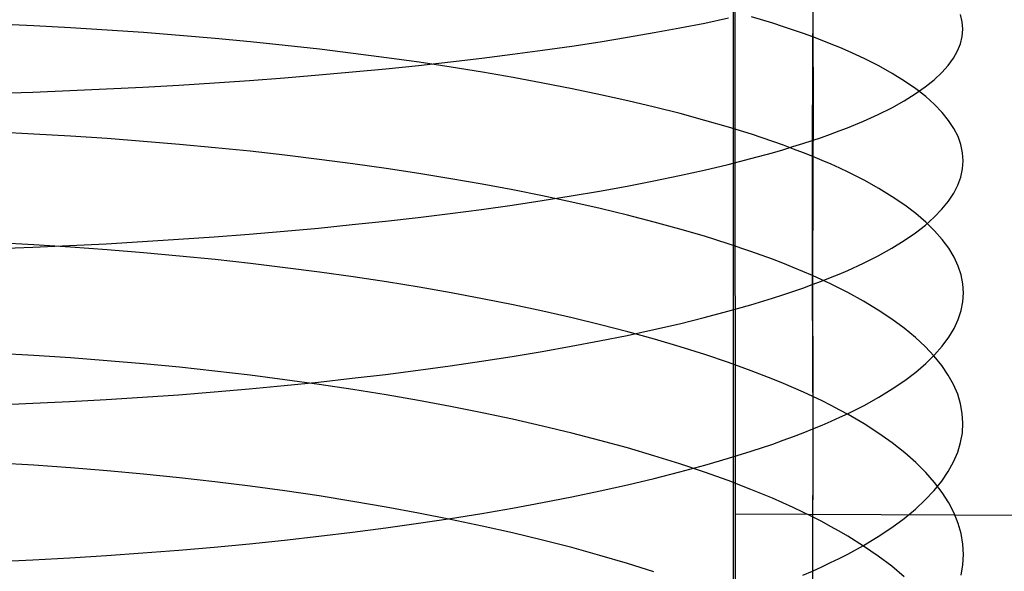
# Model space of a CAD drawing. Extents: x -383 to 1849, y -1185 to -529.
# Tile 126 of 256: x -321.38 to -308.64, y -1036.71 to -1029.57. Entities that reach past the tile are written whole.
import ezdxf

# ---------------------------------------------------------------- set-up
doc = ezdxf.new("R2010")
doc.units = 0
doc.layers.add('PREDEFINITO', color=7, linetype='CONTINUOUS')

msp = doc.modelspace()

# ---------------------------------------------------------------- linework, layer by layer
at = {"layer": 'PREDEFINITO'}
for p, q in [((-312.11, -1074.587, 439.396), (-312.149, -885.126, 440.943)), ((-312.15, -964.796, 440.845), (-312.144, -1077.166, 439.35)), ((-311.115, -1026.699, 655.814), (-311.115, -1029.797, 655.341)), ((-311.116, -1029.274, 670.581), (-311.123, -1031.136, 670.314)), ((-312.515, -1029.616, 672.545), (-312.208, -1029.551, 672.171)), ((-311.632, -1029.62, 654.534), (-311.912, -1029.535, 654.144)), ((-309.182, -1029.6, 662.465), (-309.205, -1029.505, 661.983)), ((-321.196, -1029.652, 648.055), (-321.676, -1029.63, 647.965)), ((-320.72, -1029.678, 648.161), (-321.196, -1029.652, 648.055)), ((-320.246, -1029.707, 648.282), (-320.72, -1029.678, 648.161)), ((-313.168, -1029.741, 673.262), (-312.836, -1029.68, 672.909)), ((-312.836, -1029.68, 672.909), (-312.515, -1029.616, 672.545)), ((-311.497, -1029.664, 654.732), (-311.632, -1029.62, 654.534)), ((-311.366, -1029.708, 654.933), (-311.497, -1029.664, 654.732)), ((-309.174, -1029.694, 662.949), (-309.182, -1029.6, 662.465)), ((-309.182, -1029.789, 663.432), (-309.174, -1029.694, 662.949)), ((-319.776, -1029.74, 648.418), (-320.246, -1029.707, 648.282)), ((-319.311, -1029.776, 648.568), (-319.776, -1029.74, 648.418)), ((-318.85, -1029.816, 648.733), (-319.311, -1029.776, 648.568)), ((-318.394, -1029.86, 648.912), (-318.85, -1029.816, 648.733)), ((-313.869, -1029.859, 673.938), (-313.513, -1029.801, 673.606)), ((-313.513, -1029.801, 673.606), (-313.168, -1029.741, 673.262)), ((-311.239, -1029.752, 655.136), (-311.366, -1029.708, 654.933)), ((-311.115, -1029.797, 655.341), (-311.239, -1029.752, 655.136)), ((-311.115, -1029.797, 655.341), (-311.114, -1030.572, 655.203)), ((-310.996, -1029.842, 655.548), (-311.115, -1029.797, 655.341)), ((-309.205, -1029.884, 663.915), (-309.182, -1029.789, 663.432)), ((-317.945, -1029.906, 649.105), (-318.394, -1029.86, 648.912)), ((-317.501, -1029.956, 649.312), (-317.945, -1029.906, 649.105)), ((-314.614, -1029.969, 674.569), (-314.236, -1029.915, 674.259)), ((-314.236, -1029.915, 674.259), (-313.869, -1029.859, 673.938)), ((-310.88, -1029.888, 655.757), (-310.996, -1029.842, 655.548)), ((-310.768, -1029.934, 655.969), (-310.88, -1029.888, 655.757)), ((-310.659, -1029.981, 656.182), (-310.768, -1029.934, 655.969)), ((-309.243, -1029.978, 664.397), (-309.205, -1029.884, 663.915)), ((-317.064, -1030.009, 649.532), (-317.501, -1029.956, 649.312)), ((-316.634, -1030.066, 649.765), (-317.064, -1030.009, 649.532)), ((-316.212, -1030.125, 650.01), (-316.634, -1030.066, 649.765)), ((-315.805, -1030.119, 675.428), (-315.398, -1030.071, 675.154)), ((-315.398, -1030.071, 675.154), (-315.001, -1030.021, 674.867)), ((-315.001, -1030.021, 674.867), (-314.614, -1029.969, 674.569)), ((-310.454, -1030.075, 656.614), (-310.659, -1029.981, 656.182)), ((-310.264, -1030.171, 657.053), (-310.454, -1030.075, 656.614)), ((-309.365, -1030.165, 665.355), (-309.296, -1030.072, 664.877)), ((-309.296, -1030.072, 664.877), (-309.243, -1029.978, 664.397)), ((-316.642, -1030.208, 675.939), (-316.219, -1030.165, 675.69)), ((-316.219, -1030.165, 675.69), (-315.805, -1030.119, 675.428)), ((-315.798, -1030.188, 650.269), (-316.212, -1030.125, 650.01)), ((-315.392, -1030.253, 650.539), (-315.798, -1030.188, 650.269)), ((-310.089, -1030.269, 657.498), (-310.264, -1030.171, 657.053)), ((-309.448, -1030.258, 665.83), (-309.365, -1030.165, 665.355)), ((-318.404, -1030.359, 676.803), (-317.954, -1030.324, 676.608)), ((-317.954, -1030.324, 676.608), (-317.51, -1030.288, 676.398)), ((-317.51, -1030.288, 676.398), (-317.072, -1030.249, 676.175)), ((-317.072, -1030.249, 676.175), (-316.642, -1030.208, 675.939)), ((-314.996, -1030.322, 650.822), (-315.392, -1030.253, 650.539)), ((-314.609, -1030.393, 651.116), (-314.996, -1030.322, 650.822)), ((-309.929, -1030.368, 657.949), (-310.089, -1030.269, 657.498)), ((-309.547, -1030.351, 666.302), (-309.448, -1030.258, 665.83)), ((-320.258, -1030.47, 677.442), (-319.788, -1030.446, 677.304)), ((-319.788, -1030.446, 677.304), (-319.322, -1030.419, 677.152)), ((-319.322, -1030.419, 677.152), (-318.86, -1030.39, 676.985)), ((-318.86, -1030.39, 676.985), (-318.404, -1030.359, 676.803)), ((-314.232, -1030.467, 651.422), (-314.609, -1030.393, 651.116)), ((-309.785, -1030.468, 658.406), (-309.929, -1030.368, 657.949)), ((-309.791, -1030.533, 667.234), (-309.661, -1030.443, 666.77)), ((-309.661, -1030.443, 666.77), (-309.547, -1030.351, 666.302)), ((-321.69, -1030.526, 677.763), (-321.209, -1030.51, 677.672)), ((-321.209, -1030.51, 677.672), (-320.732, -1030.491, 677.564)), ((-320.732, -1030.491, 677.564), (-320.258, -1030.47, 677.442)), ((-313.865, -1030.544, 651.739), (-314.232, -1030.467, 651.422)), ((-313.51, -1030.623, 652.067), (-313.865, -1030.544, 651.739)), ((-311.114, -1030.572, 655.203), (-311.122, -1032.885, 654.716)), ((-309.935, -1030.623, 667.693), (-309.791, -1030.533, 667.234)), ((-309.656, -1030.569, 658.867), (-309.785, -1030.468, 658.406)), ((-309.542, -1030.67, 659.333), (-309.656, -1030.569, 658.867)), ((-313.165, -1030.705, 652.405), (-313.51, -1030.623, 652.067)), ((-312.833, -1030.789, 652.754), (-313.165, -1030.705, 652.405)), ((-310.27, -1030.8, 668.594), (-310.095, -1030.712, 668.147)), ((-310.095, -1030.712, 668.147), (-309.935, -1030.623, 667.693)), ((-309.443, -1030.773, 659.803), (-309.542, -1030.67, 659.333)), ((-312.513, -1030.876, 653.113), (-312.833, -1030.789, 652.754)), ((-310.461, -1030.886, 669.035), (-310.27, -1030.8, 668.594)), ((-309.36, -1030.877, 660.275), (-309.443, -1030.773, 659.803)), ((-312.206, -1030.965, 653.482), (-312.513, -1030.876, 653.113)), ((-311.912, -1031.057, 653.86), (-312.206, -1030.965, 653.482)), ((-310.666, -1030.971, 669.469), (-310.461, -1030.886, 669.035)), ((-309.291, -1030.981, 660.751), (-309.36, -1030.877, 660.275)), ((-321.197, -1031.053, 647.764), (-321.677, -1031.03, 647.675)), ((-320.721, -1031.081, 647.869), (-321.197, -1031.053, 647.764)), ((-320.247, -1031.113, 647.988), (-320.721, -1031.081, 647.869)), ((-311.632, -1031.151, 654.248), (-311.912, -1031.057, 653.86)), ((-311.123, -1031.136, 670.314), (-311.003, -1031.096, 670.106)), ((-311.003, -1031.096, 670.106), (-310.887, -1031.054, 669.896)), ((-310.887, -1031.054, 669.896), (-310.775, -1031.013, 669.684)), ((-310.775, -1031.013, 669.684), (-310.666, -1030.971, 669.469)), ((-309.238, -1031.085, 661.228), (-309.291, -1030.981, 660.751)), ((-309.2, -1031.19, 661.707), (-309.238, -1031.085, 661.228)), ((-319.778, -1031.148, 648.123), (-320.247, -1031.113, 647.988)), ((-319.312, -1031.187, 648.272), (-319.778, -1031.148, 648.123)), ((-318.852, -1031.23, 648.436), (-319.312, -1031.187, 648.272)), ((-311.497, -1031.199, 654.445), (-311.632, -1031.151, 654.248)), ((-311.505, -1031.256, 670.925), (-311.374, -1031.216, 670.724)), ((-311.366, -1031.247, 654.645), (-311.497, -1031.199, 654.445)), ((-311.374, -1031.216, 670.724), (-311.247, -1031.177, 670.52)), ((-311.247, -1031.177, 670.52), (-311.123, -1031.136, 670.314)), ((-311.123, -1031.136, 670.314), (-311.123, -1033.003, 669.993)), ((-309.178, -1031.295, 662.188), (-309.2, -1031.19, 661.707)), ((-318.397, -1031.277, 648.614), (-318.852, -1031.23, 648.436)), ((-317.947, -1031.328, 648.805), (-318.397, -1031.277, 648.614)), ((-317.504, -1031.382, 649.01), (-317.947, -1031.328, 648.805)), ((-311.92, -1031.372, 671.516), (-311.64, -1031.295, 671.125)), ((-311.64, -1031.295, 671.125), (-311.505, -1031.256, 670.925)), ((-311.239, -1031.296, 654.846), (-311.366, -1031.247, 654.645)), ((-311.115, -1031.345, 655.05), (-311.239, -1031.296, 654.846)), ((-310.995, -1031.395, 655.256), (-311.115, -1031.345, 655.05)), ((-309.17, -1031.4, 662.668), (-309.178, -1031.295, 662.188)), ((-317.067, -1031.439, 649.229), (-317.504, -1031.382, 649.01)), ((-316.637, -1031.5, 649.46), (-317.067, -1031.439, 649.229)), ((-312.522, -1031.519, 672.271), (-312.214, -1031.446, 671.898)), ((-312.214, -1031.446, 671.898), (-311.92, -1031.372, 671.516)), ((-310.879, -1031.445, 655.464), (-310.995, -1031.395, 655.256)), ((-310.767, -1031.496, 655.674), (-310.879, -1031.445, 655.464)), ((-309.178, -1031.505, 663.149), (-309.17, -1031.4, 662.668)), ((-316.215, -1031.565, 649.704), (-316.637, -1031.5, 649.46)), ((-315.801, -1031.632, 649.961), (-316.215, -1031.565, 649.704)), ((-313.175, -1031.659, 672.985), (-312.842, -1031.59, 672.633)), ((-312.842, -1031.59, 672.633), (-312.522, -1031.519, 672.271)), ((-310.659, -1031.547, 655.886), (-310.767, -1031.496, 655.674)), ((-310.453, -1031.651, 656.316), (-310.659, -1031.547, 655.886)), ((-309.201, -1031.61, 663.629), (-309.178, -1031.505, 663.149)), ((-315.396, -1031.703, 650.229), (-315.801, -1031.632, 649.961)), ((-315, -1031.777, 650.51), (-315.396, -1031.703, 650.229)), ((-313.875, -1031.791, 673.658), (-313.519, -1031.726, 673.327)), ((-313.519, -1031.726, 673.327), (-313.175, -1031.659, 672.985)), ((-310.263, -1031.757, 656.752), (-310.453, -1031.651, 656.316)), ((-309.293, -1031.82, 664.586), (-309.239, -1031.715, 664.108)), ((-309.239, -1031.715, 664.108), (-309.201, -1031.61, 663.629)), ((-314.613, -1031.854, 650.803), (-315, -1031.777, 650.51)), ((-314.619, -1031.914, 674.286), (-314.242, -1031.853, 673.977)), ((-314.236, -1031.934, 651.106), (-314.613, -1031.854, 650.803)), ((-314.242, -1031.853, 673.977), (-313.875, -1031.791, 673.658)), ((-310.088, -1031.864, 657.195), (-310.263, -1031.757, 656.752)), ((-309.362, -1031.924, 665.061), (-309.293, -1031.82, 664.586)), ((-315.404, -1032.028, 674.867), (-315.007, -1031.972, 674.582)), ((-315.007, -1031.972, 674.582), (-314.619, -1031.914, 674.286)), ((-313.87, -1032.017, 651.422), (-314.236, -1031.934, 651.106)), ((-309.928, -1031.973, 657.643), (-310.088, -1031.864, 657.195)), ((-309.783, -1032.083, 658.097), (-309.928, -1031.973, 657.643)), ((-309.446, -1032.027, 665.534), (-309.362, -1031.924, 665.061)), ((-316.224, -1032.132, 675.4), (-315.809, -1032.081, 675.14)), ((-315.809, -1032.081, 675.14), (-315.404, -1032.028, 674.867)), ((-313.514, -1032.103, 651.747), (-313.87, -1032.017, 651.422)), ((-313.17, -1032.192, 652.084), (-313.514, -1032.103, 651.747)), ((-309.654, -1032.194, 658.556), (-309.783, -1032.083, 658.097)), ((-309.545, -1032.13, 666.003), (-309.446, -1032.027, 665.534)), ((-317.514, -1032.27, 676.104), (-317.076, -1032.226, 675.883)), ((-317.076, -1032.226, 675.883), (-316.646, -1032.18, 675.648)), ((-316.646, -1032.18, 675.648), (-316.224, -1032.132, 675.4)), ((-312.838, -1032.283, 652.431), (-313.17, -1032.192, 652.084)), ((-309.789, -1032.332, 666.93), (-309.659, -1032.232, 666.469)), ((-309.659, -1032.232, 666.469), (-309.545, -1032.13, 666.003)), ((-309.54, -1032.306, 659.019), (-309.654, -1032.194, 658.556)), ((-318.863, -1032.384, 676.687), (-318.408, -1032.349, 676.507)), ((-318.408, -1032.349, 676.507), (-317.958, -1032.311, 676.312)), ((-317.958, -1032.311, 676.312), (-317.514, -1032.27, 676.104)), ((-312.519, -1032.377, 652.788), (-312.838, -1032.283, 652.431)), ((-309.934, -1032.432, 667.386), (-309.789, -1032.332, 666.93)), ((-309.441, -1032.419, 659.486), (-309.54, -1032.306, 659.019)), ((-321.197, -1032.489, 647.441), (-321.676, -1032.463, 647.352)), ((-321.211, -1032.517, 677.369), (-320.734, -1032.497, 677.263)), ((-320.72, -1032.518, 647.546), (-321.197, -1032.489, 647.441)), ((-320.734, -1032.497, 677.263), (-320.26, -1032.473, 677.141)), ((-320.26, -1032.473, 677.141), (-319.79, -1032.446, 677.004)), ((-319.79, -1032.446, 677.004), (-319.324, -1032.416, 676.853)), ((-319.324, -1032.416, 676.853), (-318.863, -1032.384, 676.687)), ((-312.212, -1032.474, 653.155), (-312.519, -1032.377, 652.788)), ((-311.918, -1032.573, 653.532), (-312.212, -1032.474, 653.155)), ((-310.094, -1032.531, 667.837), (-309.934, -1032.432, 667.386)), ((-309.357, -1032.532, 659.956), (-309.441, -1032.419, 659.486)), ((-321.691, -1032.535, 677.46), (-321.211, -1032.517, 677.369)), ((-320.246, -1032.552, 647.666), (-320.72, -1032.518, 647.546)), ((-319.776, -1032.59, 647.8), (-320.246, -1032.552, 647.666)), ((-319.311, -1032.632, 647.949), (-319.776, -1032.59, 647.8)), ((-311.638, -1032.675, 653.917), (-311.918, -1032.573, 653.532)), ((-310.269, -1032.628, 668.283), (-310.094, -1032.531, 667.837)), ((-309.289, -1032.647, 660.428), (-309.357, -1032.532, 659.956)), ((-318.85, -1032.679, 648.112), (-319.311, -1032.632, 647.949)), ((-318.395, -1032.729, 648.289), (-318.85, -1032.679, 648.112)), ((-317.945, -1032.783, 648.48), (-318.395, -1032.729, 648.289)), ((-311.504, -1032.726, 654.114), (-311.638, -1032.675, 653.917)), ((-311.373, -1032.779, 654.312), (-311.504, -1032.726, 654.114)), ((-310.665, -1032.819, 669.153), (-310.46, -1032.724, 668.721)), ((-310.46, -1032.724, 668.721), (-310.269, -1032.628, 668.283)), ((-309.235, -1032.762, 660.903), (-309.289, -1032.647, 660.428)), ((-317.501, -1032.841, 648.685), (-317.945, -1032.783, 648.48)), ((-317.064, -1032.903, 648.903), (-317.501, -1032.841, 648.685)), ((-311.245, -1032.832, 654.513), (-311.373, -1032.779, 654.312)), ((-311.122, -1032.885, 654.716), (-311.245, -1032.832, 654.513)), ((-310.886, -1032.912, 669.577), (-310.774, -1032.866, 669.366)), ((-310.774, -1032.866, 669.366), (-310.665, -1032.819, 669.153)), ((-309.197, -1032.877, 661.379), (-309.235, -1032.762, 660.903)), ((-309.174, -1032.993, 661.856), (-309.197, -1032.877, 661.379)), ((-316.635, -1032.968, 649.133), (-317.064, -1032.903, 648.903)), ((-316.212, -1033.037, 649.376), (-316.635, -1032.968, 649.133)), ((-311.246, -1033.048, 670.198), (-311.123, -1033.003, 669.993)), ((-311.123, -1033.003, 669.993), (-311.003, -1032.957, 669.786)), ((-311.123, -1033.003, 669.993), (-311.116, -1034.871, 669.619)), ((-311.122, -1032.885, 654.716), (-311.116, -1034.451, 654.365)), ((-311.002, -1032.939, 654.921), (-311.122, -1032.885, 654.716)), ((-311.003, -1032.957, 669.786), (-310.886, -1032.912, 669.577)), ((-310.886, -1032.994, 655.128), (-311.002, -1032.939, 654.921)), ((-310.774, -1033.049, 655.337), (-310.886, -1032.994, 655.128)), ((-309.167, -1033.108, 662.334), (-309.174, -1032.993, 661.856)), ((-315.798, -1033.109, 649.632), (-316.212, -1033.037, 649.376)), ((-315.393, -1033.185, 649.9), (-315.798, -1033.109, 649.632)), ((-311.64, -1033.179, 670.8), (-311.505, -1033.136, 670.602)), ((-311.505, -1033.136, 670.602), (-311.374, -1033.092, 670.401)), ((-311.374, -1033.092, 670.401), (-311.246, -1033.048, 670.198)), ((-310.665, -1033.105, 655.548), (-310.774, -1033.049, 655.337)), ((-310.46, -1033.217, 655.976), (-310.665, -1033.105, 655.548)), ((-309.174, -1033.224, 662.812), (-309.167, -1033.108, 662.334)), ((-314.996, -1033.264, 650.179), (-315.393, -1033.185, 649.9)), ((-311.92, -1033.264, 671.189), (-311.64, -1033.179, 670.8)), ((-310.27, -1033.332, 656.411), (-310.46, -1033.217, 655.976)), ((-309.197, -1033.339, 663.289), (-309.174, -1033.224, 662.812)), ((-314.609, -1033.347, 650.471), (-314.996, -1033.264, 650.179)), ((-314.232, -1033.433, 650.773), (-314.609, -1033.347, 650.471)), ((-312.522, -1033.429, 671.94), (-312.215, -1033.348, 671.57)), ((-312.215, -1033.348, 671.57), (-311.92, -1033.264, 671.189)), ((-310.095, -1033.448, 656.852), (-310.27, -1033.332, 656.411)), ((-309.235, -1033.455, 663.766), (-309.197, -1033.339, 663.289)), ((-313.866, -1033.522, 651.087), (-314.232, -1033.433, 650.773)), ((-313.175, -1033.584, 672.651), (-312.842, -1033.508, 672.301)), ((-312.842, -1033.508, 672.301), (-312.522, -1033.429, 671.94)), ((-309.935, -1033.566, 657.299), (-310.095, -1033.448, 656.852)), ((-309.288, -1033.57, 664.24), (-309.235, -1033.455, 663.766)), ((-313.51, -1033.614, 651.411), (-313.866, -1033.522, 651.087)), ((-313.52, -1033.659, 672.991), (-313.175, -1033.584, 672.651)), ((-313.166, -1033.709, 651.747), (-313.51, -1033.614, 651.411)), ((-309.79, -1033.685, 657.751), (-309.935, -1033.566, 657.299)), ((-309.357, -1033.684, 664.713), (-309.288, -1033.57, 664.24)), ((-314.242, -1033.8, 673.638), (-313.876, -1033.731, 673.32)), ((-313.876, -1033.731, 673.32), (-313.52, -1033.659, 672.991)), ((-312.834, -1033.806, 652.092), (-313.166, -1033.709, 651.747)), ((-309.661, -1033.805, 658.208), (-309.79, -1033.685, 657.751)), ((-309.441, -1033.798, 665.183), (-309.357, -1033.684, 664.713)), ((-321.198, -1033.921, 647.087), (-321.678, -1033.894, 646.999)), ((-315.007, -1033.932, 674.241), (-314.62, -1033.867, 673.945)), ((-314.62, -1033.867, 673.945), (-314.242, -1033.8, 673.638)), ((-312.514, -1033.907, 652.447), (-312.834, -1033.806, 652.092)), ((-309.547, -1033.927, 658.669), (-309.661, -1033.805, 658.208)), ((-309.54, -1033.911, 665.65), (-309.441, -1033.798, 665.183)), ((-320.721, -1033.952, 647.191), (-321.198, -1033.921, 647.087)), ((-320.248, -1033.988, 647.309), (-320.721, -1033.952, 647.191)), ((-319.778, -1034.029, 647.443), (-320.248, -1033.988, 647.309)), ((-315.81, -1034.053, 674.796), (-315.404, -1033.994, 674.524)), ((-315.404, -1033.994, 674.524), (-315.007, -1033.932, 674.241)), ((-312.206, -1034.011, 652.812), (-312.514, -1033.907, 652.447)), ((-311.913, -1034.117, 653.187), (-312.206, -1034.011, 652.812)), ((-309.783, -1034.134, 666.571), (-309.654, -1034.023, 666.112)), ((-309.654, -1034.023, 666.112), (-309.54, -1033.911, 665.65)), ((-309.448, -1034.049, 659.134), (-309.547, -1033.927, 658.669)), ((-319.313, -1034.073, 647.59), (-319.778, -1034.029, 647.443)), ((-318.853, -1034.123, 647.752), (-319.313, -1034.073, 647.59)), ((-318.398, -1034.176, 647.928), (-318.853, -1034.123, 647.752)), ((-316.647, -1034.164, 675.302), (-316.224, -1034.11, 675.055)), ((-316.224, -1034.11, 675.055), (-315.81, -1034.053, 674.796)), ((-311.633, -1034.226, 653.571), (-311.913, -1034.117, 653.187)), ((-309.928, -1034.244, 667.025), (-309.783, -1034.134, 666.571)), ((-309.364, -1034.173, 659.602), (-309.448, -1034.049, 659.134)), ((-317.948, -1034.233, 648.118), (-318.398, -1034.176, 647.928)), ((-317.958, -1034.309, 675.963), (-317.514, -1034.264, 675.756)), ((-317.505, -1034.295, 648.321), (-317.948, -1034.233, 648.118)), ((-317.514, -1034.264, 675.756), (-317.077, -1034.215, 675.535)), ((-317.077, -1034.215, 675.535), (-316.647, -1034.164, 675.302)), ((-311.498, -1034.281, 653.766), (-311.633, -1034.226, 653.571)), ((-311.367, -1034.337, 653.963), (-311.498, -1034.281, 653.766)), ((-310.088, -1034.352, 667.474), (-309.928, -1034.244, 667.025)), ((-309.296, -1034.297, 660.073), (-309.364, -1034.173, 659.602)), ((-319.325, -1034.427, 676.501), (-318.864, -1034.39, 676.336)), ((-318.864, -1034.39, 676.336), (-318.408, -1034.351, 676.157)), ((-318.408, -1034.351, 676.157), (-317.958, -1034.309, 675.963)), ((-317.068, -1034.361, 648.537), (-317.505, -1034.295, 648.321)), ((-316.638, -1034.43, 648.766), (-317.068, -1034.361, 648.537)), ((-311.239, -1034.393, 654.163), (-311.367, -1034.337, 653.963)), ((-311.116, -1034.451, 654.365), (-311.239, -1034.393, 654.163)), ((-310.263, -1034.459, 667.917), (-310.088, -1034.352, 667.474)), ((-309.242, -1034.422, 660.546), (-309.296, -1034.297, 660.073)), ((-321.211, -1034.539, 677.015), (-320.734, -1034.516, 676.91)), ((-320.734, -1034.516, 676.91), (-320.261, -1034.489, 676.788)), ((-320.261, -1034.489, 676.788), (-319.791, -1034.46, 676.652)), ((-319.791, -1034.46, 676.652), (-319.325, -1034.427, 676.501)), ((-316.217, -1034.503, 649.007), (-316.638, -1034.43, 648.766)), ((-315.803, -1034.58, 649.261), (-316.217, -1034.503, 649.007)), ((-311.116, -1034.451, 654.365), (-311.122, -1037.558, 653.547)), ((-310.996, -1034.508, 654.569), (-311.116, -1034.451, 654.365)), ((-310.88, -1034.567, 654.775), (-310.996, -1034.508, 654.569)), ((-310.454, -1034.565, 668.353), (-310.263, -1034.459, 667.917)), ((-309.204, -1034.547, 661.021), (-309.242, -1034.422, 660.546)), ((-321.691, -1034.559, 677.106), (-321.211, -1034.539, 677.015)), ((-315.397, -1034.661, 649.527), (-315.803, -1034.58, 649.261)), ((-315.001, -1034.745, 649.805), (-315.397, -1034.661, 649.527)), ((-310.768, -1034.626, 654.983), (-310.88, -1034.567, 654.775)), ((-310.659, -1034.685, 655.192), (-310.768, -1034.626, 654.983)), ((-310.659, -1034.669, 668.782), (-310.454, -1034.565, 668.353)), ((-309.182, -1034.672, 661.496), (-309.204, -1034.547, 661.021)), ((-314.614, -1034.833, 650.094), (-315.001, -1034.745, 649.805)), ((-310.996, -1034.822, 669.413), (-310.88, -1034.771, 669.205)), ((-310.88, -1034.771, 669.205), (-310.768, -1034.72, 668.994)), ((-310.768, -1034.72, 668.994), (-310.659, -1034.669, 668.782)), ((-310.454, -1034.806, 655.618), (-310.659, -1034.685, 655.192)), ((-309.174, -1034.797, 661.973), (-309.182, -1034.672, 661.496)), ((-314.237, -1034.924, 650.395), (-314.614, -1034.833, 650.094)), ((-311.24, -1034.921, 669.822), (-311.116, -1034.871, 669.619)), ((-311.116, -1034.871, 669.619), (-311.122, -1036.71, 669.229)), ((-311.116, -1034.871, 669.619), (-310.996, -1034.822, 669.413)), ((-310.263, -1034.928, 656.05), (-310.454, -1034.806, 655.618)), ((-309.181, -1034.923, 662.449), (-309.174, -1034.797, 661.973)), ((-313.871, -1035.019, 650.706), (-314.237, -1034.924, 650.395)), ((-313.516, -1035.117, 651.029), (-313.871, -1035.019, 650.706)), ((-311.634, -1035.066, 670.421), (-311.499, -1035.018, 670.224)), ((-311.499, -1035.018, 670.224), (-311.368, -1034.97, 670.024)), ((-311.368, -1034.97, 670.024), (-311.24, -1034.921, 669.822)), ((-310.088, -1035.052, 656.488), (-310.263, -1034.928, 656.05)), ((-309.204, -1035.048, 662.924), (-309.181, -1034.923, 662.449)), ((-313.172, -1035.218, 651.362), (-313.516, -1035.117, 651.029)), ((-312.208, -1035.251, 671.187), (-311.914, -1035.159, 670.809)), ((-311.914, -1035.159, 670.809), (-311.634, -1035.066, 670.421)), ((-309.928, -1035.178, 656.932), (-310.088, -1035.052, 656.488)), ((-309.295, -1035.298, 663.872), (-309.242, -1035.173, 663.399)), ((-309.242, -1035.173, 663.399), (-309.204, -1035.048, 662.924)), ((-312.839, -1035.322, 651.705), (-313.172, -1035.218, 651.362)), ((-312.516, -1035.34, 671.556), (-312.208, -1035.251, 671.187)), ((-309.784, -1035.306, 657.381), (-309.928, -1035.178, 656.932)), ((-309.364, -1035.422, 664.343), (-309.295, -1035.298, 663.872)), ((-321.198, -1035.341, 646.71), (-321.678, -1035.312, 646.622)), ((-320.721, -1035.374, 646.813), (-321.198, -1035.341, 646.71)), ((-320.248, -1035.412, 646.931), (-320.721, -1035.374, 646.813)), ((-319.778, -1035.455, 647.063), (-320.248, -1035.412, 646.931)), ((-313.169, -1035.512, 672.264), (-312.836, -1035.427, 671.915)), ((-312.52, -1035.429, 652.058), (-312.839, -1035.322, 651.705)), ((-312.836, -1035.427, 671.915), (-312.516, -1035.34, 671.556)), ((-312.213, -1035.54, 652.421), (-312.52, -1035.429, 652.058)), ((-309.654, -1035.434, 657.835), (-309.784, -1035.306, 657.381)), ((-309.448, -1035.545, 664.811), (-309.364, -1035.422, 664.343)), ((-319.313, -1035.503, 647.21), (-319.778, -1035.455, 647.063)), ((-318.853, -1035.555, 647.371), (-319.313, -1035.503, 647.21)), ((-318.398, -1035.612, 647.546), (-318.853, -1035.555, 647.371)), ((-313.514, -1035.594, 672.603), (-313.169, -1035.512, 672.264)), ((-311.919, -1035.653, 652.794), (-312.213, -1035.54, 652.421)), ((-309.54, -1035.564, 658.294), (-309.654, -1035.434, 657.835)), ((-309.547, -1035.668, 665.276), (-309.448, -1035.545, 664.811)), ((-317.948, -1035.673, 647.735), (-318.398, -1035.612, 647.546)), ((-317.505, -1035.738, 647.936), (-317.948, -1035.673, 647.735)), ((-314.237, -1035.75, 673.248), (-313.87, -1035.673, 672.931)), ((-313.87, -1035.673, 672.931), (-313.514, -1035.594, 672.603)), ((-311.639, -1035.768, 653.175), (-311.919, -1035.653, 652.794)), ((-309.661, -1035.789, 665.737), (-309.547, -1035.668, 665.276)), ((-309.441, -1035.695, 658.756), (-309.54, -1035.564, 658.294)), ((-317.068, -1035.808, 648.151), (-317.505, -1035.738, 647.936)), ((-316.638, -1035.882, 648.379), (-317.068, -1035.808, 648.151)), ((-314.614, -1035.824, 673.553), (-314.237, -1035.75, 673.248)), ((-311.504, -1035.827, 653.369), (-311.639, -1035.768, 653.175)), ((-309.79, -1035.91, 666.194), (-309.661, -1035.789, 665.737)), ((-309.357, -1035.827, 659.221), (-309.441, -1035.695, 658.756)), ((-316.217, -1035.96, 648.619), (-316.638, -1035.882, 648.379)), ((-315.399, -1035.963, 674.13), (-315.002, -1035.895, 673.848)), ((-315.002, -1035.895, 673.848), (-314.614, -1035.824, 673.553)), ((-311.373, -1035.887, 653.566), (-311.504, -1035.827, 653.369)), ((-311.246, -1035.947, 653.764), (-311.373, -1035.887, 653.566)), ((-309.935, -1036.029, 666.647), (-309.79, -1035.91, 666.194)), ((-309.289, -1035.959, 659.688), (-309.357, -1035.827, 659.221)), ((-316.22, -1036.091, 674.659), (-315.805, -1036.029, 674.401)), ((-315.803, -1036.042, 648.871), (-316.217, -1035.96, 648.619)), ((-315.805, -1036.029, 674.401), (-315.399, -1035.963, 674.13)), ((-315.397, -1036.127, 649.135), (-315.803, -1036.042, 648.871)), ((-189.777, -1036.614, 450.209), (-312.119, -1035.972, 440.001)), ((-311.122, -1036.008, 653.965), (-311.246, -1035.947, 653.764)), ((-311.002, -1036.07, 654.168), (-311.122, -1036.008, 653.965)), ((-310.095, -1036.147, 667.094), (-309.935, -1036.029, 666.647)), ((-309.235, -1036.093, 660.158), (-309.289, -1035.959, 659.688)), ((-317.073, -1036.207, 675.138), (-316.642, -1036.151, 674.905)), ((-316.642, -1036.151, 674.905), (-316.22, -1036.091, 674.659)), ((-315.001, -1036.217, 649.412), (-315.397, -1036.127, 649.135)), ((-310.886, -1036.132, 654.373), (-311.002, -1036.07, 654.168)), ((-310.774, -1036.195, 654.579), (-310.886, -1036.132, 654.373)), ((-310.27, -1036.263, 667.535), (-310.095, -1036.147, 667.094)), ((-309.197, -1036.226, 660.63), (-309.235, -1036.093, 660.158)), ((-318.405, -1036.357, 675.757), (-317.954, -1036.31, 675.564)), ((-317.954, -1036.31, 675.564), (-317.51, -1036.26, 675.358)), ((-317.51, -1036.26, 675.358), (-317.073, -1036.207, 675.138)), ((-314.614, -1036.31, 649.699), (-315.001, -1036.217, 649.412)), ((-314.237, -1036.407, 649.998), (-314.614, -1036.31, 649.699)), ((-310.665, -1036.258, 654.788), (-310.774, -1036.195, 654.579)), ((-310.46, -1036.386, 655.211), (-310.665, -1036.258, 654.788)), ((-310.46, -1036.378, 667.969), (-310.27, -1036.263, 667.535)), ((-309.174, -1036.36, 661.102), (-309.197, -1036.226, 660.63)), ((-319.788, -1036.476, 676.251), (-319.322, -1036.44, 676.101)), ((-319.322, -1036.44, 676.101), (-318.861, -1036.4, 675.936)), ((-318.861, -1036.4, 675.936), (-318.405, -1036.357, 675.757)), ((-313.871, -1036.508, 650.308), (-314.237, -1036.407, 649.998)), ((-310.665, -1036.49, 668.397), (-310.46, -1036.378, 667.969)), ((-310.269, -1036.517, 655.641), (-310.46, -1036.386, 655.211)), ((-309.167, -1036.494, 661.575), (-309.174, -1036.36, 661.102)), ((-321.69, -1036.586, 676.704), (-321.21, -1036.564, 676.614)), ((-321.21, -1036.564, 676.614), (-320.732, -1036.538, 676.508)), ((-320.732, -1036.538, 676.508), (-320.258, -1036.509, 676.387)), ((-320.258, -1036.509, 676.387), (-319.788, -1036.476, 676.251)), ((-313.516, -1036.612, 650.628), (-313.871, -1036.508, 650.308)), ((-310.886, -1036.601, 668.817), (-310.774, -1036.546, 668.608)), ((-310.774, -1036.546, 668.608), (-310.665, -1036.49, 668.397)), ((-310.094, -1036.649, 656.077), (-310.269, -1036.517, 655.641)), ((-309.174, -1036.628, 662.048), (-309.167, -1036.494, 661.575)), ((-313.172, -1036.719, 650.959), (-313.516, -1036.612, 650.628)), ((-311.122, -1036.71, 669.229), (-311.002, -1036.656, 669.024)), ((-311.002, -1036.656, 669.024), (-310.886, -1036.601, 668.817)), ((-309.934, -1036.783, 656.519), (-310.094, -1036.649, 656.077)), ((-309.197, -1036.762, 662.521), (-309.174, -1036.628, 662.048)), ((-311.246, -1036.763, 669.432), (-311.122, -1036.71, 669.229)), ((-311.122, -1036.71, 669.229), (-311.116, -1038.538, 668.787))]:
    msp.add_line(p, q, dxfattribs=at)

doc.saveas('drawing.dxf')
